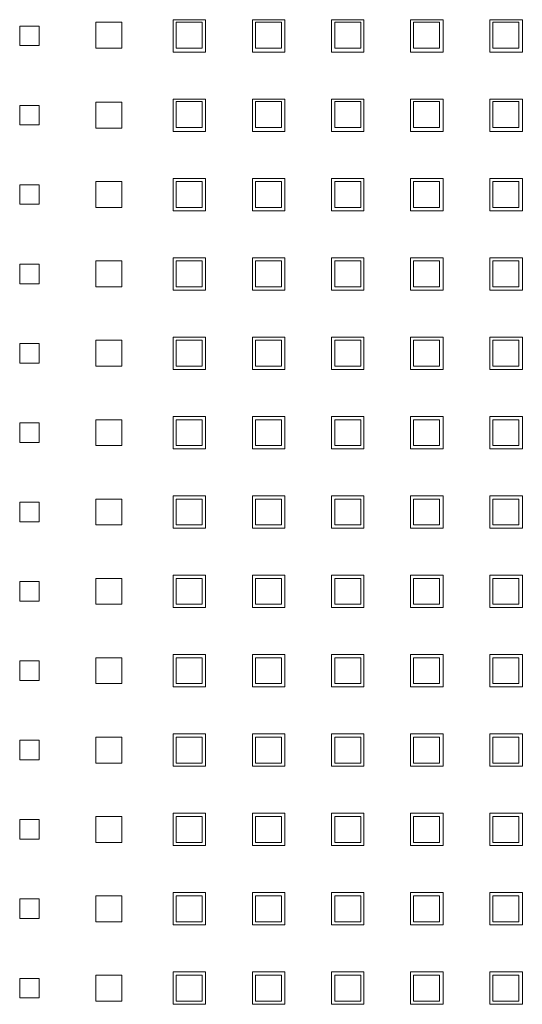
# Model space of a CAD drawing. Header units: millimetres. Extents: x -5941 to 19721, y -9230 to 6433.
# Tile 64 of 70: x 6885 to 6893, y -7178 to -7163. Entities that reach past the tile are written whole.
import ezdxf

# ---------------------------------------------------------------- set-up
doc = ezdxf.new("R2010")
doc.units = ezdxf.units.MM
doc.layers.add('GL-urzadzenia', color=6, linetype='Continuous', lineweight=20)

# ---------------------------------------------------------------- blocks, each defined once
blk = doc.blocks.new('RSen_55_ME_FB_SOg - fxza50a2veb - fully flat decoration panel - SH_daikin_tbq - standard-4997338-bottom')
at = {"lineweight": 18}
for p, q in [((-173.27, -14.18), (-173.27, -10.18)), ((-173.27, -10.18), (-169.27, -10.18)), ((-169.27, -10.18), (-169.27, -14.18)), ((-161.35, -9.78), (-156.35, -9.78)), ((-161.35, -14.78), (-161.35, -9.78)), ((-156.88, -10.18), (-160.88, -10.18)), ((-160.88, -10.18), (-160.88, -14.18)), ((-156.88, -14.18), (-156.88, -10.18)), ((-156.35, -9.78), (-156.35, -14.78)), ((-149.12, -9.78), (-144.12, -9.78)), ((-149.12, -14.78), (-149.12, -9.78)), ((-144.65, -10.18), (-148.65, -10.18)), ((-148.65, -10.18), (-148.65, -14.18)), ((-144.65, -14.18), (-144.65, -10.18)), ((-144.12, -9.78), (-144.12, -14.78)), ((-136.92, -14.78), (-136.92, -9.78)), ((-136.92, -9.78), (-131.92, -9.78)), ((-132.42, -10.18), (-136.42, -10.18)), ((-136.42, -10.18), (-136.42, -14.18)), ((-132.42, -14.18), (-132.42, -10.18)), ((-131.92, -9.78), (-131.92, -14.78)), ((-124.72, -9.78), (-119.72, -9.78)), ((-124.72, -14.78), (-124.72, -9.78)), ((-120.25, -10.18), (-124.25, -10.18)), ((-124.25, -10.18), (-124.25, -14.18)), ((-120.25, -14.18), (-120.25, -10.18)), ((-119.72, -9.78), (-119.72, -14.78)), ((-112.49, -9.78), (-107.49, -9.78)), ((-112.49, -14.78), (-112.49, -9.78)), ((-108.02, -10.18), (-112.02, -10.18)), ((-112.02, -10.18), (-112.02, -14.18)), ((-108.02, -14.18), (-108.02, -10.18)), ((-107.49, -9.78), (-107.49, -14.78)), ((-185, -13.78), (-185, -10.78)), ((-185, -10.78), (-182, -10.78)), ((-182, -10.78), (-182, -13.78)), ((-182, -13.78), (-185, -13.78)), ((-169.27, -14.18), (-173.27, -14.18)), ((-156.35, -14.78), (-161.35, -14.78)), ((-160.88, -14.18), (-156.88, -14.18)), ((-144.12, -14.78), (-149.12, -14.78)), ((-148.65, -14.18), (-144.65, -14.18)), ((-131.92, -14.78), (-136.92, -14.78)), ((-136.42, -14.18), (-132.42, -14.18)), ((-119.72, -14.78), (-124.72, -14.78)), ((-124.25, -14.18), (-120.25, -14.18)), ((-107.49, -14.78), (-112.49, -14.78)), ((-112.02, -14.18), (-108.02, -14.18)), ((-173.27, -26.51), (-173.27, -22.51)), ((-173.27, -22.51), (-169.27, -22.51)), ((-169.27, -22.51), (-169.27, -26.51)), ((-161.35, -22.01), (-156.35, -22.01)), ((-161.35, -27.01), (-161.35, -22.01)), ((-156.88, -22.41), (-160.88, -22.41)), ((-160.88, -22.41), (-160.88, -26.41)), ((-156.88, -26.41), (-156.88, -22.41)), ((-156.35, -22.01), (-156.35, -27.01)), ((-149.12, -22.01), (-144.12, -22.01)), ((-149.12, -27.01), (-149.12, -22.01)), ((-144.65, -22.41), (-148.65, -22.41)), ((-148.65, -22.41), (-148.65, -26.41)), ((-144.65, -26.41), (-144.65, -22.41)), ((-144.12, -22.01), (-144.12, -27.01)), ((-136.92, -27.01), (-136.92, -22.01)), ((-136.92, -22.01), (-131.92, -22.01)), ((-132.42, -22.41), (-136.42, -22.41)), ((-136.42, -22.41), (-136.42, -26.41)), ((-132.42, -26.41), (-132.42, -22.41)), ((-131.92, -22.01), (-131.92, -27.01)), ((-124.72, -22.01), (-119.72, -22.01)), ((-124.72, -27.01), (-124.72, -22.01)), ((-120.25, -22.41), (-124.25, -22.41)), ((-124.25, -22.41), (-124.25, -26.41)), ((-120.25, -26.41), (-120.25, -22.41)), ((-119.72, -22.01), (-119.72, -27.01)), ((-112.49, -22.01), (-107.49, -22.01)), ((-112.49, -27.01), (-112.49, -22.01)), ((-108.02, -22.41), (-112.02, -22.41)), ((-112.02, -22.41), (-112.02, -26.41)), ((-108.02, -26.41), (-108.02, -22.41)), ((-107.49, -22.01), (-107.49, -27.01)), ((-185, -26.01), (-185, -23.01)), ((-185, -23.01), (-182, -23.01)), ((-182, -23.01), (-182, -26.01)), ((-182, -26.01), (-185, -26.01)), ((-169.27, -26.51), (-173.27, -26.51)), ((-156.35, -27.01), (-161.35, -27.01)), ((-160.88, -26.41), (-156.88, -26.41)), ((-144.12, -27.01), (-149.12, -27.01)), ((-148.65, -26.41), (-144.65, -26.41)), ((-131.92, -27.01), (-136.92, -27.01)), ((-136.42, -26.41), (-132.42, -26.41)), ((-119.72, -27.01), (-124.72, -27.01)), ((-124.25, -26.41), (-120.25, -26.41)), ((-107.49, -27.01), (-112.49, -27.01)), ((-112.02, -26.41), (-108.02, -26.41)), ((-173.27, -38.74), (-173.27, -34.74)), ((-173.27, -34.74), (-169.27, -34.74)), ((-169.27, -34.74), (-169.27, -38.74)), ((-161.35, -34.24), (-156.35, -34.24)), ((-161.35, -39.24), (-161.35, -34.24)), ((-156.88, -34.74), (-160.88, -34.74)), ((-160.88, -34.74), (-160.88, -38.74)), ((-156.88, -38.74), (-156.88, -34.74)), ((-156.35, -34.24), (-156.35, -39.24)), ((-149.12, -34.24), (-144.12, -34.24)), ((-149.12, -39.24), (-149.12, -34.24)), ((-144.65, -34.74), (-148.65, -34.74)), ((-148.65, -34.74), (-148.65, -38.74)), ((-144.65, -38.74), (-144.65, -34.74)), ((-144.12, -34.24), (-144.12, -39.24)), ((-136.92, -39.24), (-136.92, -34.24)), ((-136.92, -34.24), (-131.92, -34.24)), ((-132.42, -34.74), (-136.42, -34.74)), ((-136.42, -34.74), (-136.42, -38.74)), ((-132.42, -38.74), (-132.42, -34.74)), ((-131.92, -34.24), (-131.92, -39.24)), ((-124.72, -34.24), (-119.72, -34.24)), ((-124.72, -39.24), (-124.72, -34.24)), ((-120.25, -34.74), (-124.25, -34.74)), ((-124.25, -34.74), (-124.25, -38.74)), ((-120.25, -38.74), (-120.25, -34.74)), ((-119.72, -34.24), (-119.72, -39.24)), ((-112.49, -34.24), (-107.49, -34.24)), ((-112.49, -39.24), (-112.49, -34.24)), ((-108.02, -34.74), (-112.02, -34.74)), ((-112.02, -34.74), (-112.02, -38.74)), ((-108.02, -38.74), (-108.02, -34.74)), ((-107.49, -34.24), (-107.49, -39.24)), ((-185, -38.24), (-185, -35.24)), ((-185, -35.24), (-182, -35.24)), ((-182, -35.24), (-182, -38.24)), ((-182, -38.24), (-185, -38.24)), ((-169.27, -38.74), (-173.27, -38.74)), ((-156.35, -39.24), (-161.35, -39.24)), ((-160.88, -38.74), (-156.88, -38.74)), ((-144.12, -39.24), (-149.12, -39.24)), ((-148.65, -38.74), (-144.65, -38.74)), ((-131.92, -39.24), (-136.92, -39.24)), ((-136.42, -38.74), (-132.42, -38.74)), ((-119.72, -39.24), (-124.72, -39.24)), ((-124.25, -38.74), (-120.25, -38.74)), ((-107.49, -39.24), (-112.49, -39.24)), ((-112.02, -38.74), (-108.02, -38.74)), ((-173.27, -50.97), (-173.27, -46.97)), ((-173.27, -46.97), (-169.27, -46.97)), ((-169.27, -46.97), (-169.27, -50.97)), ((-161.35, -46.47), (-156.35, -46.47)), ((-161.35, -51.47), (-161.35, -46.47)), ((-156.88, -46.97), (-160.88, -46.97)), ((-160.88, -46.97), (-160.88, -50.97)), ((-156.88, -50.97), (-156.88, -46.97)), ((-156.35, -46.47), (-156.35, -51.47)), ((-149.12, -46.47), (-144.12, -46.47)), ((-149.12, -51.47), (-149.12, -46.47)), ((-144.65, -46.97), (-148.65, -46.97)), ((-148.65, -46.97), (-148.65, -50.97)), ((-144.65, -50.97), (-144.65, -46.97)), ((-144.12, -46.47), (-144.12, -51.47)), ((-136.92, -51.47), (-136.92, -46.47)), ((-136.92, -46.47), (-131.92, -46.47)), ((-132.42, -46.97), (-136.42, -46.97)), ((-136.42, -46.97), (-136.42, -50.97)), ((-132.42, -50.97), (-132.42, -46.97)), ((-131.92, -46.47), (-131.92, -51.47)), ((-124.72, -46.47), (-119.72, -46.47)), ((-124.72, -51.47), (-124.72, -46.47)), ((-120.25, -46.97), (-124.25, -46.97)), ((-124.25, -46.97), (-124.25, -50.97)), ((-120.25, -50.97), (-120.25, -46.97)), ((-119.72, -46.47), (-119.72, -51.47)), ((-112.49, -46.47), (-107.49, -46.47)), ((-112.49, -51.47), (-112.49, -46.47)), ((-108.02, -46.97), (-112.02, -46.97)), ((-112.02, -46.97), (-112.02, -50.97)), ((-108.02, -50.97), (-108.02, -46.97)), ((-107.49, -46.47), (-107.49, -51.47)), ((-185, -50.47), (-185, -47.47)), ((-185, -47.47), (-182, -47.47)), ((-182, -47.47), (-182, -50.47)), ((-182, -50.47), (-185, -50.47)), ((-169.27, -50.97), (-173.27, -50.97)), ((-156.35, -51.47), (-161.35, -51.47)), ((-160.88, -50.97), (-156.88, -50.97)), ((-144.12, -51.47), (-149.12, -51.47)), ((-148.65, -50.97), (-144.65, -50.97)), ((-131.92, -51.47), (-136.92, -51.47)), ((-136.42, -50.97), (-132.42, -50.97)), ((-119.72, -51.47), (-124.72, -51.47)), ((-124.25, -50.97), (-120.25, -50.97)), ((-107.49, -51.47), (-112.49, -51.47)), ((-112.02, -50.97), (-108.02, -50.97)), ((-161.35, -58.7), (-156.35, -58.7)), ((-161.35, -63.7), (-161.35, -58.7)), ((-156.35, -58.7), (-156.35, -63.7)), ((-149.12, -58.7), (-144.12, -58.7)), ((-149.12, -63.7), (-149.12, -58.7)), ((-144.12, -58.7), (-144.12, -63.7)), ((-136.92, -63.7), (-136.92, -58.7)), ((-136.92, -58.7), (-131.92, -58.7)), ((-131.92, -58.7), (-131.92, -63.7)), ((-124.72, -58.7), (-119.72, -58.7)), ((-124.72, -63.7), (-124.72, -58.7)), ((-119.72, -58.7), (-119.72, -63.7)), ((-112.49, -58.7), (-107.49, -58.7)), ((-112.49, -63.7), (-112.49, -58.7)), ((-107.49, -58.7), (-107.49, -63.7)), ((-185, -62.7), (-185, -59.7)), ((-185, -59.7), (-182, -59.7)), ((-182, -59.7), (-182, -62.7)), ((-173.27, -63.2), (-173.27, -59.2)), ((-173.27, -59.2), (-169.27, -59.2)), ((-169.27, -59.2), (-169.27, -63.2)), ((-156.88, -59.2), (-160.88, -59.2)), ((-160.88, -59.2), (-160.88, -63.2)), ((-156.88, -63.2), (-156.88, -59.2)), ((-144.65, -59.2), (-148.65, -59.2)), ((-148.65, -59.2), (-148.65, -63.2)), ((-144.65, -63.2), (-144.65, -59.2)), ((-132.42, -59.2), (-136.42, -59.2)), ((-136.42, -59.2), (-136.42, -63.2)), ((-132.42, -63.2), (-132.42, -59.2)), ((-120.25, -59.2), (-124.25, -59.2)), ((-124.25, -59.2), (-124.25, -63.2)), ((-120.25, -63.2), (-120.25, -59.2)), ((-108.02, -59.2), (-112.02, -59.2)), ((-112.02, -59.2), (-112.02, -63.2)), ((-108.02, -63.2), (-108.02, -59.2)), ((-182, -62.7), (-185, -62.7)), ((-169.27, -63.2), (-173.27, -63.2)), ((-156.35, -63.7), (-161.35, -63.7)), ((-160.88, -63.2), (-156.88, -63.2)), ((-144.12, -63.7), (-149.12, -63.7)), ((-148.65, -63.2), (-144.65, -63.2)), ((-131.92, -63.7), (-136.92, -63.7)), ((-136.42, -63.2), (-132.42, -63.2)), ((-119.72, -63.7), (-124.72, -63.7)), ((-124.25, -63.2), (-120.25, -63.2)), ((-107.49, -63.7), (-112.49, -63.7)), ((-112.02, -63.2), (-108.02, -63.2)), ((-161.35, -70.93), (-156.35, -70.93)), ((-161.35, -75.93), (-161.35, -70.93)), ((-156.35, -70.93), (-156.35, -75.93)), ((-149.12, -70.93), (-144.12, -70.93)), ((-149.12, -75.93), (-149.12, -70.93)), ((-144.12, -70.93), (-144.12, -75.93)), ((-136.92, -75.93), (-136.92, -70.93)), ((-136.92, -70.93), (-131.92, -70.93)), ((-131.92, -70.93), (-131.92, -75.93)), ((-124.72, -70.93), (-119.72, -70.93)), ((-124.72, -75.93), (-124.72, -70.93)), ((-119.72, -70.93), (-119.72, -75.93)), ((-112.49, -70.93), (-107.49, -70.93)), ((-112.49, -75.93), (-112.49, -70.93)), ((-107.49, -70.93), (-107.49, -75.93)), ((-185, -74.93), (-185, -71.93)), ((-185, -71.93), (-182, -71.93)), ((-182, -71.93), (-182, -74.93)), ((-173.27, -75.43), (-173.27, -71.43)), ((-173.27, -71.43), (-169.27, -71.43)), ((-169.27, -71.43), (-169.27, -75.43)), ((-156.88, -71.43), (-160.88, -71.43)), ((-160.88, -71.43), (-160.88, -75.43)), ((-156.88, -75.43), (-156.88, -71.43)), ((-144.65, -71.43), (-148.65, -71.43)), ((-148.65, -71.43), (-148.65, -75.43)), ((-144.65, -75.43), (-144.65, -71.43)), ((-132.42, -71.43), (-136.42, -71.43)), ((-136.42, -71.43), (-136.42, -75.43)), ((-132.42, -75.43), (-132.42, -71.43)), ((-120.25, -71.43), (-124.25, -71.43)), ((-124.25, -71.43), (-124.25, -75.43)), ((-120.25, -75.43), (-120.25, -71.43)), ((-108.02, -71.43), (-112.02, -71.43)), ((-112.02, -71.43), (-112.02, -75.43)), ((-108.02, -75.43), (-108.02, -71.43)), ((-182, -74.93), (-185, -74.93)), ((-169.27, -75.43), (-173.27, -75.43)), ((-160.88, -75.43), (-156.88, -75.43)), ((-148.65, -75.43), (-144.65, -75.43)), ((-136.42, -75.43), (-132.42, -75.43)), ((-124.25, -75.43), (-120.25, -75.43)), ((-112.02, -75.43), (-108.02, -75.43)), ((-156.35, -75.93), (-161.35, -75.93)), ((-144.12, -75.93), (-149.12, -75.93)), ((-131.92, -75.93), (-136.92, -75.93)), ((-119.72, -75.93), (-124.72, -75.93)), ((-107.49, -75.93), (-112.49, -75.93)), ((-161.35, -83.16), (-156.35, -83.16)), ((-161.35, -88.16), (-161.35, -83.16)), ((-156.35, -83.16), (-156.35, -88.16)), ((-149.12, -83.16), (-144.12, -83.16)), ((-149.12, -88.16), (-149.12, -83.16)), ((-144.12, -83.16), (-144.12, -88.16)), ((-136.92, -88.16), (-136.92, -83.16)), ((-136.92, -83.16), (-131.92, -83.16)), ((-131.92, -83.16), (-131.92, -88.16)), ((-124.72, -83.16), (-119.72, -83.16)), ((-124.72, -88.16), (-124.72, -83.16)), ((-119.72, -83.16), (-119.72, -88.16)), ((-112.49, -83.16), (-107.49, -83.16)), ((-112.49, -88.16), (-112.49, -83.16)), ((-107.49, -83.16), (-107.49, -88.16)), ((-185, -87.16), (-185, -84.16)), ((-185, -84.16), (-182, -84.16)), ((-182, -84.16), (-182, -87.16)), ((-173.27, -87.66), (-173.27, -83.66)), ((-173.27, -83.66), (-169.27, -83.66)), ((-169.27, -83.66), (-169.27, -87.66)), ((-156.88, -83.66), (-160.88, -83.66)), ((-160.88, -83.66), (-160.88, -87.66)), ((-156.88, -87.66), (-156.88, -83.66)), ((-144.65, -83.66), (-148.65, -83.66)), ((-148.65, -83.66), (-148.65, -87.66)), ((-144.65, -87.66), (-144.65, -83.66)), ((-132.42, -83.66), (-136.42, -83.66)), ((-136.42, -83.66), (-136.42, -87.66)), ((-132.42, -87.66), (-132.42, -83.66)), ((-120.25, -83.66), (-124.25, -83.66)), ((-124.25, -83.66), (-124.25, -87.66)), ((-120.25, -87.66), (-120.25, -83.66)), ((-108.02, -83.66), (-112.02, -83.66)), ((-112.02, -83.66), (-112.02, -87.66)), ((-108.02, -87.66), (-108.02, -83.66)), ((-182, -87.16), (-185, -87.16)), ((-169.27, -87.66), (-173.27, -87.66)), ((-160.88, -87.66), (-156.88, -87.66)), ((-148.65, -87.66), (-144.65, -87.66)), ((-136.42, -87.66), (-132.42, -87.66)), ((-124.25, -87.66), (-120.25, -87.66)), ((-112.02, -87.66), (-108.02, -87.66)), ((-156.35, -88.16), (-161.35, -88.16)), ((-144.12, -88.16), (-149.12, -88.16)), ((-131.92, -88.16), (-136.92, -88.16)), ((-119.72, -88.16), (-124.72, -88.16)), ((-107.49, -88.16), (-112.49, -88.16)), ((-161.35, -95.39), (-156.35, -95.39)), ((-161.35, -100.39), (-161.35, -95.39)), ((-156.35, -95.39), (-156.35, -100.39)), ((-149.12, -95.39), (-144.12, -95.39)), ((-149.12, -100.39), (-149.12, -95.39)), ((-144.12, -95.39), (-144.12, -100.39)), ((-136.92, -100.39), (-136.92, -95.39)), ((-136.92, -95.39), (-131.92, -95.39)), ((-131.92, -95.39), (-131.92, -100.39)), ((-124.72, -95.39), (-119.72, -95.39)), ((-124.72, -100.39), (-124.72, -95.39)), ((-119.72, -95.39), (-119.72, -100.39)), ((-112.49, -95.39), (-107.49, -95.39)), ((-112.49, -100.39), (-112.49, -95.39)), ((-107.49, -95.39), (-107.49, -100.39)), ((-185, -99.39), (-185, -96.39)), ((-185, -96.39), (-182, -96.39)), ((-182, -96.39), (-182, -99.39)), ((-173.27, -99.89), (-173.27, -95.89)), ((-173.27, -95.89), (-169.27, -95.89)), ((-169.27, -95.89), (-169.27, -99.89)), ((-156.88, -95.89), (-160.88, -95.89)), ((-160.88, -95.89), (-160.88, -99.89)), ((-156.88, -99.89), (-156.88, -95.89)), ((-144.65, -95.89), (-148.65, -95.89)), ((-148.65, -95.89), (-148.65, -99.89)), ((-144.65, -99.89), (-144.65, -95.89)), ((-132.42, -95.89), (-136.42, -95.89)), ((-136.42, -95.89), (-136.42, -99.89)), ((-132.42, -99.89), (-132.42, -95.89)), ((-120.25, -95.89), (-124.25, -95.89)), ((-124.25, -95.89), (-124.25, -99.89)), ((-120.25, -99.89), (-120.25, -95.89)), ((-108.02, -95.89), (-112.02, -95.89)), ((-112.02, -95.89), (-112.02, -99.89)), ((-108.02, -99.89), (-108.02, -95.89)), ((-182, -99.39), (-185, -99.39)), ((-169.27, -99.89), (-173.27, -99.89)), ((-160.88, -99.89), (-156.88, -99.89)), ((-148.65, -99.89), (-144.65, -99.89)), ((-136.42, -99.89), (-132.42, -99.89)), ((-124.25, -99.89), (-120.25, -99.89)), ((-112.02, -99.89), (-108.02, -99.89)), ((-156.35, -100.39), (-161.35, -100.39)), ((-144.12, -100.39), (-149.12, -100.39)), ((-131.92, -100.39), (-136.92, -100.39)), ((-119.72, -100.39), (-124.72, -100.39)), ((-107.49, -100.39), (-112.49, -100.39)), ((-161.35, -107.62), (-156.35, -107.62)), ((-161.35, -112.62), (-161.35, -107.62)), ((-156.35, -107.62), (-156.35, -112.62)), ((-149.12, -107.62), (-144.12, -107.62)), ((-149.12, -112.62), (-149.12, -107.62)), ((-144.12, -107.62), (-144.12, -112.62)), ((-136.92, -112.62), (-136.92, -107.62)), ((-136.92, -107.62), (-131.92, -107.62)), ((-131.92, -107.62), (-131.92, -112.62)), ((-124.72, -107.62), (-119.72, -107.62)), ((-124.72, -112.62), (-124.72, -107.62)), ((-119.72, -107.62), (-119.72, -112.62)), ((-112.49, -107.62), (-107.49, -107.62)), ((-112.49, -112.62), (-112.49, -107.62)), ((-107.49, -107.62), (-107.49, -112.62)), ((-185, -111.62), (-185, -108.62)), ((-185, -108.62), (-182, -108.62)), ((-182, -108.62), (-182, -111.62)), ((-173.27, -112.12), (-173.27, -108.12)), ((-173.27, -108.12), (-169.27, -108.12)), ((-169.27, -108.12), (-169.27, -112.12)), ((-156.88, -108.12), (-160.88, -108.12)), ((-160.88, -108.12), (-160.88, -112.12)), ((-156.88, -112.12), (-156.88, -108.12)), ((-144.65, -108.12), (-148.65, -108.12)), ((-148.65, -108.12), (-148.65, -112.12)), ((-144.65, -112.12), (-144.65, -108.12)), ((-132.42, -108.12), (-136.42, -108.12)), ((-136.42, -108.12), (-136.42, -112.12)), ((-132.42, -112.12), (-132.42, -108.12)), ((-120.25, -108.12), (-124.25, -108.12)), ((-124.25, -108.12), (-124.25, -112.12)), ((-120.25, -112.12), (-120.25, -108.12)), ((-108.02, -108.12), (-112.02, -108.12)), ((-112.02, -108.12), (-112.02, -112.12)), ((-108.02, -112.12), (-108.02, -108.12)), ((-182, -111.62), (-185, -111.62)), ((-169.27, -112.12), (-173.27, -112.12)), ((-160.88, -112.12), (-156.88, -112.12)), ((-148.65, -112.12), (-144.65, -112.12)), ((-136.42, -112.12), (-132.42, -112.12)), ((-124.25, -112.12), (-120.25, -112.12)), ((-112.02, -112.12), (-108.02, -112.12)), ((-156.35, -112.62), (-161.35, -112.62)), ((-144.12, -112.62), (-149.12, -112.62)), ((-131.92, -112.62), (-136.92, -112.62)), ((-119.72, -112.62), (-124.72, -112.62)), ((-107.49, -112.62), (-112.49, -112.62)), ((-161.35, -119.85), (-156.35, -119.85)), ((-161.35, -124.85), (-161.35, -119.85)), ((-156.35, -119.85), (-156.35, -124.85)), ((-149.12, -119.85), (-144.12, -119.85)), ((-149.12, -124.85), (-149.12, -119.85)), ((-144.12, -119.85), (-144.12, -124.85)), ((-136.92, -124.85), (-136.92, -119.85)), ((-136.92, -119.85), (-131.92, -119.85)), ((-131.92, -119.85), (-131.92, -124.85)), ((-124.72, -119.85), (-119.72, -119.85)), ((-124.72, -124.85), (-124.72, -119.85)), ((-119.72, -119.85), (-119.72, -124.85)), ((-112.49, -119.85), (-107.49, -119.85)), ((-112.49, -124.85), (-112.49, -119.85)), ((-107.49, -119.85), (-107.49, -124.85)), ((-185, -123.85), (-185, -120.85)), ((-185, -120.85), (-182, -120.85)), ((-182, -120.85), (-182, -123.85)), ((-173.27, -124.35), (-173.27, -120.35)), ((-173.27, -120.35), (-169.27, -120.35)), ((-169.27, -120.35), (-169.27, -124.35)), ((-156.88, -120.35), (-160.88, -120.35)), ((-160.88, -120.35), (-160.88, -124.35)), ((-156.88, -124.35), (-156.88, -120.35)), ((-144.65, -120.35), (-148.65, -120.35)), ((-148.65, -120.35), (-148.65, -124.35)), ((-144.65, -124.35), (-144.65, -120.35)), ((-132.42, -120.35), (-136.42, -120.35)), ((-136.42, -120.35), (-136.42, -124.35)), ((-132.42, -124.35), (-132.42, -120.35)), ((-120.25, -120.35), (-124.25, -120.35)), ((-124.25, -120.35), (-124.25, -124.35)), ((-120.25, -124.35), (-120.25, -120.35)), ((-108.02, -120.35), (-112.02, -120.35)), ((-112.02, -120.35), (-112.02, -124.35)), ((-108.02, -124.35), (-108.02, -120.35)), ((-182, -123.85), (-185, -123.85)), ((-169.27, -124.35), (-173.27, -124.35)), ((-160.88, -124.35), (-156.88, -124.35)), ((-148.65, -124.35), (-144.65, -124.35)), ((-136.42, -124.35), (-132.42, -124.35)), ((-124.25, -124.35), (-120.25, -124.35)), ((-112.02, -124.35), (-108.02, -124.35)), ((-156.35, -124.85), (-161.35, -124.85)), ((-144.12, -124.85), (-149.12, -124.85)), ((-131.92, -124.85), (-136.92, -124.85)), ((-119.72, -124.85), (-124.72, -124.85)), ((-107.49, -124.85), (-112.49, -124.85)), ((-185, -136.08), (-185, -133.08)), ((-185, -133.08), (-182, -133.08)), ((-182, -133.08), (-182, -136.08)), ((-173.27, -136.58), (-173.27, -132.58)), ((-173.27, -132.58), (-169.27, -132.58)), ((-169.27, -132.58), (-169.27, -136.58)), ((-161.35, -132.08), (-156.35, -132.08)), ((-161.35, -137.08), (-161.35, -132.08)), ((-156.88, -132.58), (-160.88, -132.58)), ((-160.88, -132.58), (-160.88, -136.58)), ((-156.88, -136.58), (-156.88, -132.58)), ((-156.35, -132.08), (-156.35, -137.08)), ((-149.12, -132.08), (-144.12, -132.08)), ((-149.12, -137.08), (-149.12, -132.08)), ((-144.65, -132.58), (-148.65, -132.58)), ((-148.65, -132.58), (-148.65, -136.58)), ((-144.65, -136.58), (-144.65, -132.58)), ((-144.12, -132.08), (-144.12, -137.08)), ((-136.92, -137.08), (-136.92, -132.08)), ((-136.92, -132.08), (-131.92, -132.08)), ((-132.42, -132.58), (-136.42, -132.58)), ((-136.42, -132.58), (-136.42, -136.58)), ((-132.42, -136.58), (-132.42, -132.58)), ((-131.92, -132.08), (-131.92, -137.08)), ((-124.72, -132.08), (-119.72, -132.08)), ((-124.72, -137.08), (-124.72, -132.08)), ((-120.25, -132.58), (-124.25, -132.58)), ((-124.25, -132.58), (-124.25, -136.58)), ((-120.25, -136.58), (-120.25, -132.58)), ((-119.72, -132.08), (-119.72, -137.08)), ((-112.49, -132.08), (-107.49, -132.08)), ((-112.49, -137.08), (-112.49, -132.08)), ((-108.02, -132.58), (-112.02, -132.58)), ((-112.02, -132.58), (-112.02, -136.58)), ((-108.02, -136.58), (-108.02, -132.58)), ((-107.49, -132.08), (-107.49, -137.08)), ((-182, -136.08), (-185, -136.08)), ((-169.27, -136.58), (-173.27, -136.58)), ((-160.88, -136.58), (-156.88, -136.58)), ((-148.65, -136.58), (-144.65, -136.58)), ((-136.42, -136.58), (-132.42, -136.58)), ((-124.25, -136.58), (-120.25, -136.58)), ((-112.02, -136.58), (-108.02, -136.58)), ((-156.35, -137.08), (-161.35, -137.08)), ((-144.12, -137.08), (-149.12, -137.08)), ((-131.92, -137.08), (-136.92, -137.08)), ((-119.72, -137.08), (-124.72, -137.08)), ((-107.49, -137.08), (-112.49, -137.08)), ((-185, -148.31), (-185, -145.31)), ((-185, -145.31), (-182, -145.31)), ((-182, -145.31), (-182, -148.31)), ((-173.27, -148.81), (-173.27, -144.81)), ((-173.27, -144.81), (-169.27, -144.81)), ((-169.27, -144.81), (-169.27, -148.81)), ((-161.35, -144.31), (-156.35, -144.31)), ((-161.35, -149.31), (-161.35, -144.31)), ((-156.88, -144.81), (-160.88, -144.81)), ((-160.88, -144.81), (-160.88, -148.81)), ((-156.88, -148.81), (-156.88, -144.81)), ((-156.35, -144.31), (-156.35, -149.31)), ((-149.12, -144.31), (-144.12, -144.31)), ((-149.12, -149.31), (-149.12, -144.31)), ((-144.65, -144.81), (-148.65, -144.81)), ((-148.65, -144.81), (-148.65, -148.81)), ((-144.65, -148.81), (-144.65, -144.81)), ((-144.12, -144.31), (-144.12, -149.31)), ((-136.92, -149.31), (-136.92, -144.31)), ((-136.92, -144.31), (-131.92, -144.31)), ((-132.42, -144.81), (-136.42, -144.81)), ((-136.42, -144.81), (-136.42, -148.81)), ((-132.42, -148.81), (-132.42, -144.81)), ((-131.92, -144.31), (-131.92, -149.31)), ((-124.72, -144.31), (-119.72, -144.31)), ((-124.72, -149.31), (-124.72, -144.31)), ((-120.25, -144.81), (-124.25, -144.81)), ((-124.25, -144.81), (-124.25, -148.81)), ((-120.25, -148.81), (-120.25, -144.81)), ((-119.72, -144.31), (-119.72, -149.31)), ((-112.49, -144.31), (-107.49, -144.31)), ((-112.49, -149.31), (-112.49, -144.31)), ((-108.02, -144.81), (-112.02, -144.81)), ((-112.02, -144.81), (-112.02, -148.81)), ((-108.02, -148.81), (-108.02, -144.81)), ((-107.49, -144.31), (-107.49, -149.31)), ((-182, -148.31), (-185, -148.31)), ((-169.27, -148.81), (-173.27, -148.81)), ((-156.35, -149.31), (-161.35, -149.31)), ((-160.88, -148.81), (-156.88, -148.81)), ((-144.12, -149.31), (-149.12, -149.31)), ((-148.65, -148.81), (-144.65, -148.81)), ((-131.92, -149.31), (-136.92, -149.31)), ((-136.42, -148.81), (-132.42, -148.81)), ((-119.72, -149.31), (-124.72, -149.31)), ((-124.25, -148.81), (-120.25, -148.81)), ((-107.49, -149.31), (-112.49, -149.31)), ((-112.02, -148.81), (-108.02, -148.81)), ((-185, -160.54), (-185, -157.54)), ((-185, -157.54), (-182, -157.54)), ((-182, -157.54), (-182, -160.54)), ((-173.27, -161.04), (-173.27, -157.04)), ((-173.27, -157.04), (-169.27, -157.04)), ((-169.27, -157.04), (-169.27, -161.04)), ((-161.35, -156.54), (-156.35, -156.54)), ((-161.35, -161.54), (-161.35, -156.54)), ((-156.88, -157.04), (-160.88, -157.04)), ((-160.88, -157.04), (-160.88, -161.04)), ((-156.88, -161.04), (-156.88, -157.04)), ((-156.35, -156.54), (-156.35, -161.54)), ((-149.12, -156.54), (-144.12, -156.54)), ((-149.12, -161.54), (-149.12, -156.54)), ((-144.65, -157.04), (-148.65, -157.04)), ((-148.65, -157.04), (-148.65, -161.04)), ((-144.65, -161.04), (-144.65, -157.04)), ((-144.12, -156.54), (-144.12, -161.54)), ((-136.92, -161.54), (-136.92, -156.54)), ((-136.92, -156.54), (-131.92, -156.54)), ((-132.42, -157.04), (-136.42, -157.04)), ((-136.42, -157.04), (-136.42, -161.04)), ((-132.42, -161.04), (-132.42, -157.04)), ((-131.92, -156.54), (-131.92, -161.54)), ((-124.72, -156.54), (-119.72, -156.54)), ((-124.72, -161.54), (-124.72, -156.54)), ((-120.25, -157.04), (-124.25, -157.04)), ((-124.25, -157.04), (-124.25, -161.04)), ((-120.25, -161.04), (-120.25, -157.04)), ((-119.72, -156.54), (-119.72, -161.54)), ((-112.49, -156.54), (-107.49, -156.54)), ((-112.49, -161.54), (-112.49, -156.54)), ((-108.02, -157.04), (-112.02, -157.04)), ((-112.02, -157.04), (-112.02, -161.04)), ((-108.02, -161.04), (-108.02, -157.04)), ((-107.49, -156.54), (-107.49, -161.54)), ((-182, -160.54), (-185, -160.54)), ((-169.27, -161.04), (-173.27, -161.04)), ((-156.35, -161.54), (-161.35, -161.54)), ((-160.88, -161.04), (-156.88, -161.04)), ((-144.12, -161.54), (-149.12, -161.54)), ((-148.65, -161.04), (-144.65, -161.04)), ((-131.92, -161.54), (-136.92, -161.54)), ((-136.42, -161.04), (-132.42, -161.04)), ((-119.72, -161.54), (-124.72, -161.54)), ((-124.25, -161.04), (-120.25, -161.04)), ((-107.49, -161.54), (-112.49, -161.54)), ((-112.02, -161.04), (-108.02, -161.04))]:
    blk.add_line(p, q, dxfattribs=at)
blk = doc.blocks.new('2658cea6-5bf1-4a8d-8ecb-1a42f1d0a86a')
at = {"lineweight": 18}
blk.add_blockref('RSen_55_ME_FB_SOg - fxza50a2veb - fully flat decoration panel - SH_daikin_tbq - standard-4997338-bottom', (0, 0), dxfattribs=at)
blk = doc.blocks.new('116a95a6-ef70-443d-9a1b-21b416471860')
at = {"layer": 'GL-urzadzenia', "xscale": 0.1, "yscale": 0.1, "zscale": 0.1}
blk.add_blockref('2658cea6-5bf1-4a8d-8ecb-1a42f1d0a86a', (35.05, -31), dxfattribs=at)

msp = doc.modelspace()

# ---------------------------------------------------------------- block references
at = {"layer": 'GL-urzadzenia'}
msp.add_blockref('116a95a6-ef70-443d-9a1b-21b416471860', (6868.705, -7130.666), dxfattribs=at)

doc.saveas('drawing.dxf')
